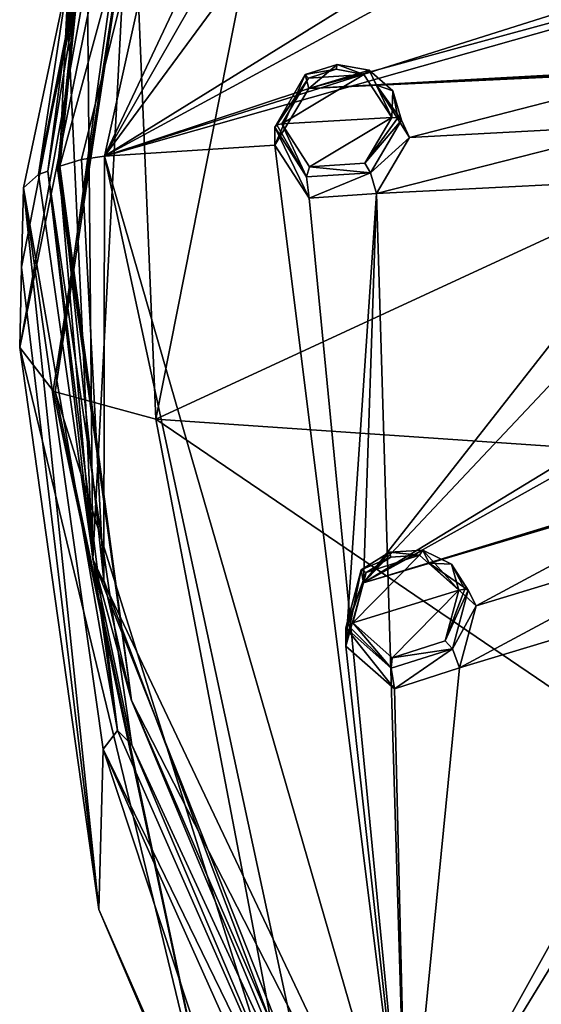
# Model space of a CAD drawing. Header units: millimetres. Extents: x -198 to 35, y -266 to 413.
# Tile 19 of 98: x -104 to -92, y -229 to -206. Entities that reach past the tile are written whole.
import ezdxf

# ---------------------------------------------------------------- set-up
doc = ezdxf.new("R2010")
doc.units = ezdxf.units.MM
doc.header["$LTSCALE"] = 87.30003
for name, color, linetype in [('1', 7, 'CONTINUOUS'), ('1001', 7, 'CONTINUOUS'), ('12', 7, 'CONTINUOUS'), ('13', 7, 'CONTINUOUS'), ('14', 7, 'CONTINUOUS'), ('15', 7, 'CONTINUOUS'), ('156', 7, 'CONTINUOUS'), ('157', 7, 'CONTINUOUS'), ('158', 7, 'CONTINUOUS'), ('159', 7, 'CONTINUOUS'), ('875', 7, 'CONTINUOUS'), ('876', 7, 'CONTINUOUS'), ('877', 7, 'CONTINUOUS'), ('882', 7, 'CONTINUOUS'), ('887', 7, 'CONTINUOUS'), ('889', 7, 'CONTINUOUS'), ('891', 7, 'CONTINUOUS'), ('892', 7, 'CONTINUOUS'), ('904', 7, 'CONTINUOUS'), ('916', 7, 'CONTINUOUS'), ('989', 7, 'CONTINUOUS'), ('990', 7, 'CONTINUOUS'), ('991', 7, 'CONTINUOUS'), ('996', 7, 'CONTINUOUS')]:
    doc.layers.add(name, color=color, linetype=linetype)

msp = doc.modelspace()

# ---------------------------------------------------------------- linework, layer by layer
at = {"layer": '1', "linetype": 'Continuous'}
for points in [[(-96.546, -207.35, 95.37), (-97.196, -207.562, 95.345), (-95.892, -207.469, 95.529), (-96.546, -207.35, 95.37)], [(-97.196, -207.562, 95.345), (-97.821, -208.635, 95.673), (-95.892, -207.469, 95.529), (-97.196, -207.562, 95.345)], [(-95.892, -207.469, 95.529), (-97.821, -208.635, 95.673), (-95.237, -208.483, 96.05), (-95.892, -207.469, 95.529)], [(-95.237, -208.483, 96.05), (-97.821, -208.635, 95.673), (-97.168, -209.648, 96.193), (-95.237, -208.483, 96.05)], [(-95.868, -209.559, 96.378), (-95.237, -208.483, 96.05), (-97.168, -209.648, 96.193), (-95.868, -209.559, 96.378)], [(-95.839, -219.189, 100.043), (-96.154, -220.376, 100.416), (-94.584, -218.783, 100.1), (-95.839, -219.189, 100.043)], [(-94.584, -218.783, 100.1), (-96.154, -220.376, 100.416), (-93.658, -219.604, 100.543), (-94.584, -218.783, 100.1)], [(-95.26, -218.827, 100.007), (-95.839, -219.189, 100.043), (-94.584, -218.783, 100.1), (-95.26, -218.827, 100.007)], [(-93.658, -219.604, 100.543), (-96.154, -220.376, 100.416), (-95.229, -221.196, 100.859), (-93.658, -219.604, 100.543)], [(-93.977, -220.796, 100.918), (-93.658, -219.604, 100.543), (-95.229, -221.196, 100.859), (-93.977, -220.796, 100.918)]]:
    msp.add_3dface(points, dxfattribs=at)
at = {"layer": '1001', "linetype": 'Continuous'}
for points in [[(-101.356, -222.201, 97.961), (-103.039, -209.632, 93.204), (-103.098, -209.686, 93.072), (-101.356, -222.201, 97.961)], [(-103.039, -209.632, 93.204), (-101.356, -222.201, 97.961), (-102.007, -219.382, 97.141), (-103.039, -209.632, 93.204)], [(-103.055, -209.741, 92.936), (-101.356, -222.201, 97.961), (-103.098, -209.686, 93.072), (-103.055, -209.741, 92.936)], [(-101.356, -222.201, 97.961), (-96.968, -232.734, 102.536), (-102.007, -219.382, 97.141), (-101.356, -222.201, 97.961)], [(-101.356, -222.201, 97.961), (-96.105, -234.352, 102.88), (-96.968, -232.734, 102.536), (-101.356, -222.201, 97.961)]]:
    msp.add_3dface(points, dxfattribs=at)
at = {"layer": '12', "linetype": 'Continuous'}
for points in [[(-95.286, -218.71, 99.765), (-94.507, -218.662, 99.866), (-95.899, -219.431, 98.722), (-95.286, -218.71, 99.765)], [(-95.899, -219.431, 98.722), (-94.507, -218.662, 99.866), (-94.358, -218.971, 98.806), (-95.899, -219.431, 98.722)], [(-94.507, -218.662, 99.866), (-93.83, -218.992, 100.088), (-94.358, -218.971, 98.806), (-94.507, -218.662, 99.866)], [(-95.953, -219.125, 99.813), (-95.286, -218.71, 99.765), (-95.899, -219.431, 98.722), (-95.953, -219.125, 99.813)], [(-96.316, -220.49, 100.25), (-95.953, -219.125, 99.813), (-96.316, -220.92, 99.186), (-96.316, -220.49, 100.25)], [(-96.316, -220.92, 99.186), (-95.953, -219.125, 99.813), (-95.899, -219.431, 98.722), (-96.316, -220.92, 99.186)], [(-93.438, -219.61, 100.37), (-93.253, -219.972, 99.342), (-94.358, -218.971, 98.806), (-93.438, -219.61, 100.37)], [(-93.83, -218.992, 100.088), (-93.438, -219.61, 100.37), (-94.358, -218.971, 98.806), (-93.83, -218.992, 100.088)]]:
    msp.add_3dface(points, dxfattribs=at)
at = {"layer": '13', "linetype": 'Continuous'}
for points in [[(-93.253, -219.972, 99.342), (-93.438, -219.61, 100.37), (-93.808, -220.984, 100.808), (-93.253, -219.972, 99.342)], [(-93.253, -219.972, 99.342), (-93.808, -220.984, 100.808), (-93.645, -221.436, 99.802), (-93.253, -219.972, 99.342)], [(-96.316, -220.49, 100.25), (-96.316, -220.92, 99.186), (-95.175, -221.928, 99.731), (-96.316, -220.49, 100.25)], [(-95.252, -221.438, 100.753), (-96.316, -220.49, 100.25), (-95.175, -221.928, 99.731), (-95.252, -221.438, 100.753)], [(-93.808, -220.984, 100.808), (-95.252, -221.438, 100.753), (-95.175, -221.928, 99.731), (-93.808, -220.984, 100.808)], [(-93.645, -221.436, 99.802), (-93.808, -220.984, 100.808), (-95.175, -221.928, 99.731), (-93.645, -221.436, 99.802)]]:
    msp.add_3dface(points, dxfattribs=at)
at = {"layer": '14', "linetype": 'Continuous'}
for points in [[(-97.269, -207.476, 95.106), (-96.52, -207.234, 95.128), (-97.184, -207.799, 94.022), (-97.269, -207.476, 95.106)], [(-96.52, -207.234, 95.128), (-95.766, -207.372, 95.305), (-97.184, -207.799, 94.022), (-96.52, -207.234, 95.128)], [(-97.989, -208.709, 95.49), (-97.269, -207.476, 95.106), (-97.989, -209.139, 94.426), (-97.989, -208.709, 95.49)], [(-97.989, -209.139, 94.426), (-97.269, -207.476, 95.106), (-97.184, -207.799, 94.022), (-97.989, -209.139, 94.426)], [(-97.184, -207.799, 94.022), (-95.766, -207.372, 95.305), (-95.593, -207.721, 94.261), (-97.184, -207.799, 94.022)], [(-95.766, -207.372, 95.305), (-95.212, -207.853, 95.587), (-95.593, -207.721, 94.261), (-95.766, -207.372, 95.305)], [(-95.009, -208.544, 95.899), (-94.818, -208.951, 94.89), (-95.593, -207.721, 94.261), (-95.009, -208.544, 95.899)], [(-95.212, -207.853, 95.587), (-95.009, -208.544, 95.899), (-95.593, -207.721, 94.261), (-95.212, -207.853, 95.587)]]:
    msp.add_3dface(points, dxfattribs=at)
at = {"layer": '15', "linetype": 'Continuous'}
for points in [[(-97.989, -208.709, 95.49), (-97.989, -209.139, 94.426), (-97.181, -210.385, 95.067), (-97.989, -208.709, 95.49)], [(-97.237, -209.878, 96.082), (-97.989, -208.709, 95.49), (-97.181, -210.385, 95.067), (-97.237, -209.878, 96.082)], [(-94.818, -208.951, 94.89), (-95.009, -208.544, 95.899), (-95.739, -209.783, 96.283), (-94.818, -208.951, 94.89)], [(-94.818, -208.951, 94.89), (-95.739, -209.783, 96.283), (-95.593, -210.273, 95.292), (-94.818, -208.951, 94.89)], [(-95.739, -209.783, 96.283), (-97.237, -209.878, 96.082), (-97.181, -210.385, 95.067), (-95.739, -209.783, 96.283)], [(-95.593, -210.273, 95.292), (-95.739, -209.783, 96.283), (-97.181, -210.385, 95.067), (-95.593, -210.273, 95.292)]]:
    msp.add_3dface(points, dxfattribs=at)
at = {"layer": '156', "linetype": 'Continuous'}
for points in [[(-94.584, -218.783, 100.1), (-94.507, -218.662, 99.866), (-95.286, -218.71, 99.765), (-94.584, -218.783, 100.1)], [(-94.584, -218.783, 100.1), (-93.658, -219.604, 100.543), (-94.507, -218.662, 99.866), (-94.584, -218.783, 100.1)], [(-93.658, -219.604, 100.543), (-93.83, -218.992, 100.088), (-94.507, -218.662, 99.866), (-93.658, -219.604, 100.543)], [(-95.26, -218.827, 100.007), (-95.286, -218.71, 99.765), (-95.953, -219.125, 99.813), (-95.26, -218.827, 100.007)], [(-95.839, -219.189, 100.043), (-95.26, -218.827, 100.007), (-95.953, -219.125, 99.813), (-95.839, -219.189, 100.043)], [(-95.26, -218.827, 100.007), (-94.584, -218.783, 100.1), (-95.286, -218.71, 99.765), (-95.26, -218.827, 100.007)], [(-95.839, -219.189, 100.043), (-95.953, -219.125, 99.813), (-96.316, -220.49, 100.25), (-95.839, -219.189, 100.043)], [(-93.83, -218.992, 100.088), (-93.658, -219.604, 100.543), (-93.516, -219.582, 100.496), (-93.83, -218.992, 100.088)], [(-93.438, -219.61, 100.37), (-93.83, -218.992, 100.088), (-93.516, -219.582, 100.496), (-93.438, -219.61, 100.37)], [(-95.839, -219.189, 100.043), (-96.316, -220.49, 100.25), (-96.27, -220.43, 100.365), (-95.839, -219.189, 100.043)], [(-96.154, -220.376, 100.416), (-95.839, -219.189, 100.043), (-96.27, -220.43, 100.365), (-96.154, -220.376, 100.416)]]:
    msp.add_3dface(points, dxfattribs=at)
at = {"layer": '157', "linetype": 'Continuous'}
for points in [[(-93.658, -219.604, 100.543), (-93.977, -220.796, 100.918), (-93.516, -219.582, 100.496), (-93.658, -219.604, 100.543)], [(-93.977, -220.796, 100.918), (-93.438, -219.61, 100.37), (-93.516, -219.582, 100.496), (-93.977, -220.796, 100.918)], [(-93.438, -219.61, 100.37), (-93.977, -220.796, 100.918), (-93.808, -220.984, 100.808), (-93.438, -219.61, 100.37)], [(-96.316, -220.49, 100.25), (-95.252, -221.438, 100.753), (-96.27, -220.43, 100.365), (-96.316, -220.49, 100.25)], [(-95.252, -221.438, 100.753), (-96.154, -220.376, 100.416), (-96.27, -220.43, 100.365), (-95.252, -221.438, 100.753)], [(-95.229, -221.196, 100.859), (-96.154, -220.376, 100.416), (-95.252, -221.438, 100.753), (-95.229, -221.196, 100.859)], [(-95.229, -221.196, 100.859), (-95.252, -221.438, 100.753), (-93.808, -220.984, 100.808), (-95.229, -221.196, 100.859)], [(-93.977, -220.796, 100.918), (-95.229, -221.196, 100.859), (-93.808, -220.984, 100.808), (-93.977, -220.796, 100.918)]]:
    msp.add_3dface(points, dxfattribs=at)
at = {"layer": '158', "linetype": 'Continuous'}
for points in [[(-96.546, -207.35, 95.37), (-96.52, -207.234, 95.128), (-97.269, -207.476, 95.106), (-96.546, -207.35, 95.37)], [(-97.196, -207.562, 95.345), (-96.546, -207.35, 95.37), (-97.269, -207.476, 95.106), (-97.196, -207.562, 95.345)], [(-96.546, -207.35, 95.37), (-95.892, -207.469, 95.529), (-96.52, -207.234, 95.128), (-96.546, -207.35, 95.37)], [(-95.892, -207.469, 95.529), (-95.766, -207.372, 95.305), (-96.52, -207.234, 95.128), (-95.892, -207.469, 95.529)], [(-97.196, -207.562, 95.345), (-97.269, -207.476, 95.106), (-97.989, -208.709, 95.49), (-97.196, -207.562, 95.345)], [(-97.196, -207.562, 95.345), (-97.989, -208.709, 95.49), (-97.941, -208.66, 95.61), (-97.196, -207.562, 95.345)], [(-97.821, -208.635, 95.673), (-97.196, -207.562, 95.345), (-97.941, -208.66, 95.61), (-97.821, -208.635, 95.673)], [(-95.892, -207.469, 95.529), (-95.237, -208.483, 96.05), (-95.766, -207.372, 95.305), (-95.892, -207.469, 95.529)], [(-95.237, -208.483, 96.05), (-95.212, -207.853, 95.587), (-95.766, -207.372, 95.305), (-95.237, -208.483, 96.05)], [(-95.212, -207.853, 95.587), (-95.237, -208.483, 96.05), (-95.09, -208.496, 96.017), (-95.212, -207.853, 95.587)], [(-95.009, -208.544, 95.899), (-95.212, -207.853, 95.587), (-95.09, -208.496, 96.017), (-95.009, -208.544, 95.899)]]:
    msp.add_3dface(points, dxfattribs=at)
at = {"layer": '159', "linetype": 'Continuous'}
for points in [[(-95.237, -208.483, 96.05), (-95.868, -209.559, 96.378), (-95.09, -208.496, 96.017), (-95.237, -208.483, 96.05)], [(-95.868, -209.559, 96.378), (-95.009, -208.544, 95.899), (-95.09, -208.496, 96.017), (-95.868, -209.559, 96.378)], [(-97.989, -208.709, 95.49), (-97.237, -209.878, 96.082), (-97.941, -208.66, 95.61), (-97.989, -208.709, 95.49)], [(-97.237, -209.878, 96.082), (-97.821, -208.635, 95.673), (-97.941, -208.66, 95.61), (-97.237, -209.878, 96.082)], [(-97.168, -209.648, 96.193), (-97.821, -208.635, 95.673), (-97.237, -209.878, 96.082), (-97.168, -209.648, 96.193)], [(-95.009, -208.544, 95.899), (-95.868, -209.559, 96.378), (-95.739, -209.783, 96.283), (-95.009, -208.544, 95.899)], [(-97.168, -209.648, 96.193), (-97.237, -209.878, 96.082), (-95.739, -209.783, 96.283), (-97.168, -209.648, 96.193)], [(-95.868, -209.559, 96.378), (-97.168, -209.648, 96.193), (-95.739, -209.783, 96.283), (-95.868, -209.559, 96.378)]]:
    msp.add_3dface(points, dxfattribs=at)
at = {"layer": '875', "linetype": 'Continuous'}
for points in [[(-103.942, -212.007, 87.326), (-99.814, -190.851, 84.146), (-103.986, -213.894, 82.657), (-103.942, -212.007, 87.326)], [(-103.986, -213.894, 82.657), (-99.814, -190.851, 84.146), (-100.07, -194.735, 75.306), (-103.986, -213.894, 82.657)], [(-103.898, -210.143, 91.939), (-99.814, -190.851, 84.146), (-103.942, -212.007, 87.326), (-103.898, -210.143, 91.939)]]:
    msp.add_3dface(points, dxfattribs=at)
at = {"layer": '876', "linetype": 'Continuous'}
for points in [[(-97.591, -199.463, 71.674), (-72.989, -202.718, 65.43), (-100.781, -215.583, 78.476), (-97.591, -199.463, 71.674)], [(-100.781, -215.583, 78.476), (-72.989, -202.718, 65.43), (-75.358, -217.327, 72.954), (-100.781, -215.583, 78.476)]]:
    msp.add_3dface(points, dxfattribs=at)
at = {"layer": '877', "linetype": 'Continuous'}
for points in [[(-100.781, -215.583, 78.476), (-75.358, -217.327, 72.954), (-72.507, -234.805, 82.317), (-100.781, -215.583, 78.476)], [(-100.781, -215.583, 78.476), (-72.507, -234.805, 82.317), (-97.414, -233.207, 85.917), (-100.781, -215.583, 78.476)]]:
    msp.add_3dface(points, dxfattribs=at)
at = {"layer": '882', "linetype": 'Continuous'}
for points in [[(-103.54, -209.824, 92.73), (-101.686, -222.91, 98.018), (-103.328, -209.744, 92.927), (-103.54, -209.824, 92.73)], [(-103.328, -209.744, 92.927), (-101.686, -222.91, 98.018), (-101.345, -223.243, 98.381), (-103.328, -209.744, 92.927)], [(-101.686, -222.91, 98.018), (-96.489, -234.72, 102.79), (-101.345, -223.243, 98.381), (-101.686, -222.91, 98.018)], [(-101.345, -223.243, 98.381), (-96.489, -234.72, 102.79), (-95.651, -235.588, 103.369), (-101.345, -223.243, 98.381)]]:
    msp.add_3dface(points, dxfattribs=at)
at = {"layer": '887', "linetype": 'Continuous'}
for points in [[(-103.898, -210.143, 91.939), (-103.942, -212.007, 87.326), (-102.128, -227.119, 87.807), (-103.898, -210.143, 91.939)], [(-102.022, -223.349, 97.282), (-103.898, -210.143, 91.939), (-102.128, -227.119, 87.807), (-102.022, -223.349, 97.282)], [(-103.942, -212.007, 87.326), (-103.986, -213.894, 82.657), (-102.128, -227.119, 87.807), (-103.942, -212.007, 87.326)], [(-96.643, -239.618, 92.373), (-102.022, -223.349, 97.282), (-102.128, -227.119, 87.807), (-96.643, -239.618, 92.373)], [(-96.521, -235.655, 102.25), (-102.022, -223.349, 97.282), (-96.643, -239.618, 92.373), (-96.521, -235.655, 102.25)]]:
    msp.add_3dface(points, dxfattribs=at)
at = {"layer": '889', "linetype": 'Continuous'}
for points in [[(-102.128, -227.119, 87.807), (-103.986, -213.894, 82.657), (-99.036, -234.362, 87.899), (-102.128, -227.119, 87.807)], [(-99.036, -234.362, 87.899), (-103.986, -213.894, 82.657), (-103.201, -214.914, 80.13), (-99.036, -234.362, 87.899)], [(-103.152, -214.94, 80.065), (-99.036, -234.362, 87.899), (-103.201, -214.914, 80.13), (-103.152, -214.94, 80.065)], [(-100.781, -215.583, 78.476), (-97.414, -233.207, 85.917), (-103.152, -214.94, 80.065), (-100.781, -215.583, 78.476)], [(-103.152, -214.94, 80.065), (-97.414, -233.207, 85.917), (-99.036, -234.362, 87.899), (-103.152, -214.94, 80.065)], [(-96.643, -239.618, 92.373), (-102.128, -227.119, 87.807), (-99.036, -234.362, 87.899), (-96.643, -239.618, 92.373)]]:
    msp.add_3dface(points, dxfattribs=at)
at = {"layer": '891', "linetype": 'Continuous'}
for points in [[(-103.54, -209.824, 92.73), (-101.666, -197.367, 87.927), (-99.476, -190.652, 84.986), (-103.54, -209.824, 92.73)], [(-103.54, -209.824, 92.73), (-103.328, -209.744, 92.927), (-101.666, -197.367, 87.927), (-103.54, -209.824, 92.73)]]:
    msp.add_3dface(points, dxfattribs=at)
at = {"layer": '892', "linetype": 'Continuous'}
for points in [[(-99.814, -190.851, 84.146), (-103.54, -209.824, 92.73), (-99.476, -190.652, 84.986), (-99.814, -190.851, 84.146)], [(-99.814, -190.851, 84.146), (-103.898, -210.143, 91.939), (-103.54, -209.824, 92.73), (-99.814, -190.851, 84.146)], [(-103.898, -210.143, 91.939), (-101.686, -222.91, 98.018), (-103.54, -209.824, 92.73), (-103.898, -210.143, 91.939)], [(-101.686, -222.91, 98.018), (-103.898, -210.143, 91.939), (-102.022, -223.349, 97.282), (-101.686, -222.91, 98.018)], [(-96.489, -234.72, 102.79), (-101.686, -222.91, 98.018), (-102.022, -223.349, 97.282), (-96.489, -234.72, 102.79)], [(-96.489, -234.72, 102.79), (-102.022, -223.349, 97.282), (-96.521, -235.655, 102.25), (-96.489, -234.72, 102.79)]]:
    msp.add_3dface(points, dxfattribs=at)
at = {"layer": '904', "linetype": 'Continuous'}
for points in [[(-103.986, -213.894, 82.657), (-100.07, -194.735, 75.306), (-103.201, -214.914, 80.13), (-103.986, -213.894, 82.657)], [(-100.07, -194.735, 75.306), (-103.152, -214.94, 80.065), (-103.201, -214.914, 80.13), (-100.07, -194.735, 75.306)], [(-103.152, -214.94, 80.065), (-100.07, -194.735, 75.306), (-101.35, -202.006, 74.902), (-103.152, -214.94, 80.065)], [(-97.591, -199.463, 71.674), (-100.781, -215.583, 78.476), (-101.35, -202.006, 74.902), (-97.591, -199.463, 71.674)], [(-100.781, -215.583, 78.476), (-103.152, -214.94, 80.065), (-101.35, -202.006, 74.902), (-100.781, -215.583, 78.476)]]:
    msp.add_3dface(points, dxfattribs=at)
at = {"layer": '916', "linetype": 'Continuous'}
for points in [[(-101.666, -197.367, 87.927), (-103.328, -209.744, 92.927), (-101.062, -195.829, 87.379), (-101.666, -197.367, 87.927)], [(-103.328, -209.744, 92.927), (-102.264, -218.875, 96.69), (-101.062, -195.829, 87.379), (-103.328, -209.744, 92.927)], [(-102.264, -218.875, 96.69), (-102.422, -202.217, 89.874), (-101.062, -195.829, 87.379), (-102.264, -218.875, 96.69)], [(-102.867, -205.811, 91.325), (-102.422, -202.217, 89.874), (-102.264, -218.875, 96.69), (-102.867, -205.811, 91.325)], [(-103.055, -209.741, 92.936), (-102.867, -205.811, 91.325), (-102.264, -218.875, 96.69), (-103.055, -209.741, 92.936)], [(-103.328, -209.744, 92.927), (-101.345, -223.243, 98.381), (-102.264, -218.875, 96.69), (-103.328, -209.744, 92.927)], [(-101.356, -222.201, 97.961), (-103.055, -209.741, 92.936), (-102.264, -218.875, 96.69), (-101.356, -222.201, 97.961)], [(-101.345, -223.243, 98.381), (-95.651, -235.588, 103.369), (-102.264, -218.875, 96.69), (-101.345, -223.243, 98.381)], [(-95.651, -235.588, 103.369), (-92.247, -239.997, 105.224), (-102.264, -218.875, 96.69), (-95.651, -235.588, 103.369)], [(-92.247, -239.997, 105.224), (-101.356, -222.201, 97.961), (-102.264, -218.875, 96.69), (-92.247, -239.997, 105.224)], [(-96.105, -234.352, 102.88), (-101.356, -222.201, 97.961), (-92.247, -239.997, 105.224), (-96.105, -234.352, 102.88)]]:
    msp.add_3dface(points, dxfattribs=at)
at = {"layer": '989', "linetype": 'Continuous'}
for points in [[(-101.994, -209.394, 93.795), (-96.316, -197.357, 89.666), (-97.653, -189.898, 85.919), (-101.994, -209.394, 93.795)], [(-95.897, -198.753, 90.367), (-96.316, -197.357, 89.666), (-101.994, -209.394, 93.795), (-95.897, -198.753, 90.367)], [(-94.358, -199.023, 90.747), (-95.897, -198.753, 90.367), (-101.994, -209.394, 93.795), (-94.358, -199.023, 90.747)], [(-87.451, -200.375, 92.395), (-94.358, -199.023, 90.747), (-101.994, -209.394, 93.795), (-87.451, -200.375, 92.395)], [(-85.9, -200.663, 92.733), (-87.451, -200.375, 92.395), (-101.994, -209.394, 93.795), (-85.9, -200.663, 92.733)], [(-78.95, -202.109, 94.197), (-85.9, -200.663, 92.733), (-101.994, -209.394, 93.795), (-78.95, -202.109, 94.197)], [(-77.391, -202.408, 94.489), (-78.95, -202.109, 94.197), (-101.994, -209.394, 93.795), (-77.391, -202.408, 94.489)], [(-97.184, -207.799, 94.022), (-77.391, -202.408, 94.489), (-101.994, -209.394, 93.795), (-97.184, -207.799, 94.022)], [(-97.184, -207.799, 94.022), (-78.029, -206.902, 96.305), (-77.391, -202.408, 94.489), (-97.184, -207.799, 94.022)], [(-97.184, -207.799, 94.022), (-79.639, -206.935, 96.147), (-78.029, -206.902, 96.305), (-97.184, -207.799, 94.022)], [(-97.184, -207.799, 94.022), (-88.434, -207.319, 95.201), (-79.639, -206.935, 96.147), (-97.184, -207.799, 94.022)], [(-97.184, -207.799, 94.022), (-95.593, -207.721, 94.261), (-88.434, -207.319, 95.201), (-97.184, -207.799, 94.022)], [(-95.593, -207.721, 94.261), (-94.818, -208.951, 94.89), (-88.434, -207.319, 95.201), (-95.593, -207.721, 94.261)], [(-94.818, -208.951, 94.89), (-89.25, -208.653, 95.628), (-88.434, -207.319, 95.201), (-94.818, -208.951, 94.89)], [(-97.989, -209.139, 94.426), (-97.184, -207.799, 94.022), (-101.994, -209.394, 93.795), (-97.989, -209.139, 94.426)], [(-94.818, -208.951, 94.89), (-95.593, -210.273, 95.292), (-89.25, -208.653, 95.628), (-94.818, -208.951, 94.89)], [(-89.25, -208.653, 95.628), (-95.593, -210.273, 95.292), (-88.437, -209.908, 96.247), (-89.25, -208.653, 95.628)], [(-94.88, -234.01, 103.741), (-97.989, -209.139, 94.426), (-101.994, -209.394, 93.795), (-94.88, -234.01, 103.741)], [(-97.181, -210.385, 95.067), (-97.989, -209.139, 94.426), (-94.88, -234.01, 103.741), (-97.181, -210.385, 95.067)], [(-95.899, -219.431, 98.722), (-77.391, -213.937, 99.147), (-78.029, -209.443, 97.331), (-95.899, -219.431, 98.722)], [(-95.899, -219.431, 98.722), (-78.029, -209.443, 97.331), (-79.635, -209.53, 97.195), (-95.899, -219.431, 98.722)], [(-86.837, -209.811, 96.429), (-95.899, -219.431, 98.722), (-79.635, -209.53, 97.195), (-86.837, -209.811, 96.429)], [(-95.899, -219.431, 98.722), (-86.837, -209.811, 96.429), (-88.437, -209.908, 96.247), (-95.899, -219.431, 98.722)], [(-95.593, -210.273, 95.292), (-95.899, -219.431, 98.722), (-88.437, -209.908, 96.247), (-95.593, -210.273, 95.292)], [(-95.593, -210.273, 95.292), (-97.181, -210.385, 95.067), (-94.88, -234.01, 103.741), (-95.593, -210.273, 95.292)], [(-96.316, -220.92, 99.186), (-95.899, -219.431, 98.722), (-95.593, -210.273, 95.292), (-96.316, -220.92, 99.186)], [(-96.316, -220.92, 99.186), (-95.593, -210.273, 95.292), (-94.88, -234.01, 103.741), (-96.316, -220.92, 99.186)], [(-95.899, -219.431, 98.722), (-78.953, -214.358, 99.145), (-77.391, -213.937, 99.147), (-95.899, -219.431, 98.722)], [(-95.899, -219.431, 98.722), (-87.449, -216.851, 99.053), (-78.953, -214.358, 99.145), (-95.899, -219.431, 98.722)], [(-95.899, -219.431, 98.722), (-94.358, -218.971, 98.806), (-87.449, -216.851, 99.053), (-95.899, -219.431, 98.722)], [(-91.411, -230.359, 103.137), (-77.392, -216.819, 100.226), (-94.88, -234.01, 103.741), (-91.411, -230.359, 103.137)], [(-77.392, -216.819, 100.226), (-78.236, -216.86, 100.156), (-94.88, -234.01, 103.741), (-77.392, -216.819, 100.226)], [(-94.358, -218.971, 98.806), (-93.253, -219.972, 99.342), (-87.449, -216.851, 99.053), (-94.358, -218.971, 98.806)], [(-93.253, -219.972, 99.342), (-87.874, -218.337, 99.54), (-87.449, -216.851, 99.053), (-93.253, -219.972, 99.342)], [(-78.236, -216.86, 100.156), (-85.909, -219.309, 100.155), (-94.88, -234.01, 103.741), (-78.236, -216.86, 100.156)], [(-93.253, -219.972, 99.342), (-93.645, -221.436, 99.802), (-87.874, -218.337, 99.54), (-93.253, -219.972, 99.342)], [(-87.874, -218.337, 99.54), (-93.645, -221.436, 99.802), (-86.739, -219.351, 100.061), (-87.874, -218.337, 99.54)], [(-85.909, -219.309, 100.155), (-86.739, -219.351, 100.061), (-94.88, -234.01, 103.741), (-85.909, -219.309, 100.155)], [(-86.739, -219.351, 100.061), (-93.645, -221.436, 99.802), (-94.88, -234.01, 103.741), (-86.739, -219.351, 100.061)], [(-95.175, -221.928, 99.731), (-96.316, -220.92, 99.186), (-94.88, -234.01, 103.741), (-95.175, -221.928, 99.731)], [(-93.645, -221.436, 99.802), (-95.175, -221.928, 99.731), (-94.88, -234.01, 103.741), (-93.645, -221.436, 99.802)]]:
    msp.add_3dface(points, dxfattribs=at)
at = {"layer": '990', "linetype": 'Continuous'}
for points in [[(-102.533, -209.471, 93.603), (-97.653, -189.898, 85.919), (-103.039, -209.632, 93.204), (-102.533, -209.471, 93.603)], [(-103.039, -209.632, 93.204), (-97.653, -189.898, 85.919), (-102.111, -200.382, 89.464), (-103.039, -209.632, 93.204)], [(-101.994, -209.394, 93.795), (-97.653, -189.898, 85.919), (-102.533, -209.471, 93.603), (-101.994, -209.394, 93.795)]]:
    msp.add_3dface(points, dxfattribs=at)
at = {"layer": '991', "linetype": 'Continuous'}
for points in [[(-101.994, -209.394, 93.795), (-102.533, -209.471, 93.603), (-102.007, -219.382, 97.141), (-101.994, -209.394, 93.795)], [(-96.968, -232.734, 102.536), (-101.994, -209.394, 93.795), (-102.007, -219.382, 97.141), (-96.968, -232.734, 102.536)], [(-94.88, -234.01, 103.741), (-101.994, -209.394, 93.795), (-96.968, -232.734, 102.536), (-94.88, -234.01, 103.741)], [(-102.533, -209.471, 93.603), (-103.039, -209.632, 93.204), (-102.007, -219.382, 97.141), (-102.533, -209.471, 93.603)]]:
    msp.add_3dface(points, dxfattribs=at)
at = {"layer": '996', "linetype": 'Continuous'}
for points in [[(-102.111, -200.382, 89.464), (-103.055, -209.741, 92.936), (-103.098, -209.686, 93.072), (-102.111, -200.382, 89.464)], [(-103.039, -209.632, 93.204), (-102.111, -200.382, 89.464), (-103.098, -209.686, 93.072), (-103.039, -209.632, 93.204)], [(-102.867, -205.811, 91.325), (-103.055, -209.741, 92.936), (-102.111, -200.382, 89.464), (-102.867, -205.811, 91.325)]]:
    msp.add_3dface(points, dxfattribs=at)

doc.saveas('drawing.dxf')
